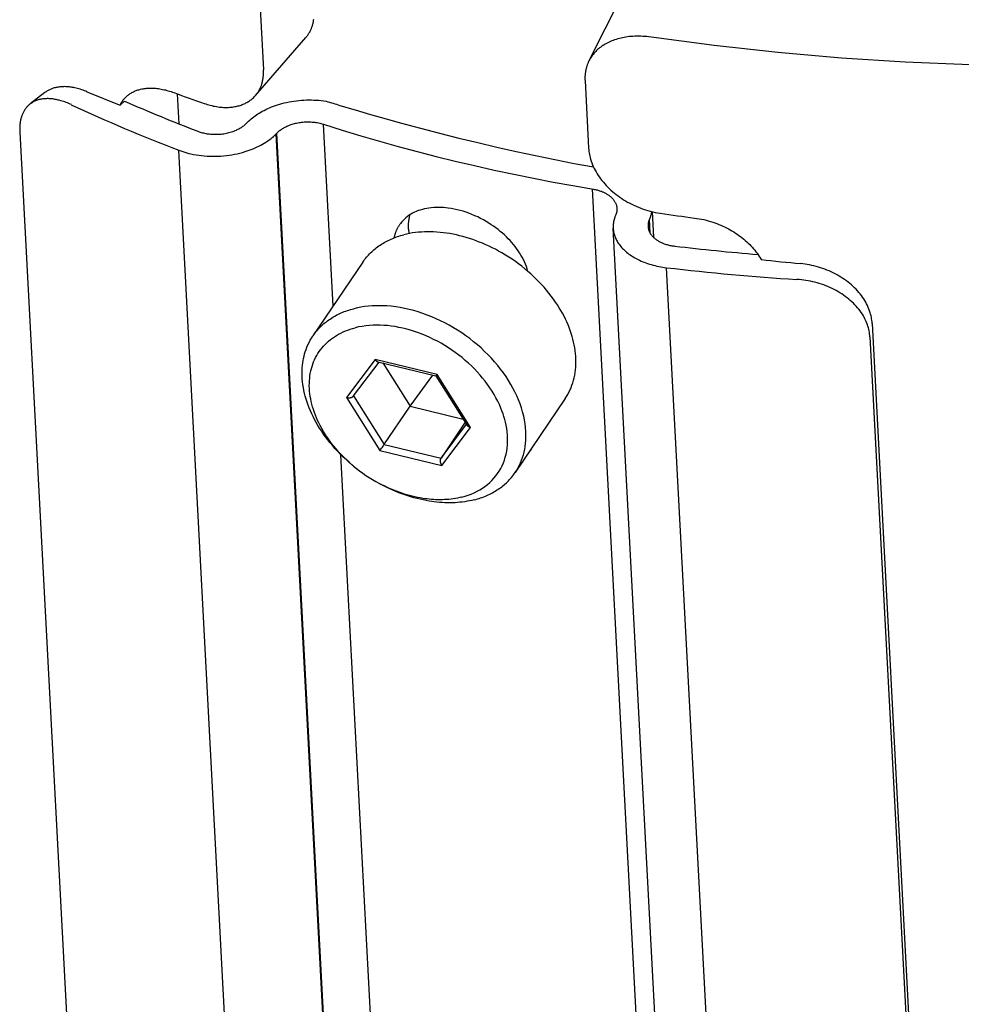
# Model space of a CAD drawing. Extents: x 0 to 1189, y 0 to 841.
# Tile 7 of 76: x 116 to 134, y 138 to 157. Entities that reach past the tile are written whole.
import ezdxf

# ---------------------------------------------------------------- set-up
doc = ezdxf.new("R2010")
doc.units = 0
doc.header["$LTSCALE"] = 65.395
doc.layers.add('connessioni_resistenze_BL7', color=7, linetype='CONTINUOUS')

# ---------------------------------------------------------------- blocks, each defined once
blk = doc.blocks.new('CONNESSIONI_RESISTENZE_BL7', base_point=(128.078, 185.895))
at = {"layer": 'connessioni_resistenze_BL7', "color": 2, "linetype": 'CONTINUOUS'}
for p, q in [((127.618, 157.928), (126.968, 156.633)), ((120.361, 157.813), (120.433, 156.453)), ((120.273, 155.937), (121.284, 157.101)), ((126.889, 156.24), (126.961, 154.88)), ((116.047, 155.997), (115.75, 155.769)), ((118.739, 155.367), (118.707, 155.97)), ((117.642, 155.826), (117.555, 155.742)), ((120.096, 155.384), (120.109, 155.397)), ((121.831, 151.706), (121.637, 155.362)), ((115.541, 155.202), (117.11, 125.545)), ((120.688, 155.169), (120.702, 155.183)), ((122.373, 123.336), (120.688, 155.169)), ((122.386, 123.35), (120.702, 155.183)), ((120.417, 123.007), (118.732, 154.84)), ((128.727, 122.227), (127.042, 154.06)), ((127.507, 153.543), (127.501, 153.527)), ((128.235, 153.604), (128.262, 153.091)), ((128.183, 153.452), (128.177, 153.436)), ((128.19, 153.184), (128.177, 153.436)), ((128.198, 153.17), (128.183, 153.452)), ((123.346, 153.252), (123.351, 153.163)), ((129.139, 121.438), (127.455, 153.271)), ((122.429, 152.592), (121.426, 151.108)), ((130.211, 120.646), (128.527, 152.479)), ((132.653, 151.36), (134.222, 121.704)), ((132.609, 151.089), (134.178, 121.432)), ((122.674, 150.635), (122.101, 149.871)), ((122.242, 149.902), (122.753, 150.583)), ((123.919, 150.336), (122.674, 150.635)), ((122.729, 150.589), (123.896, 150.307)), ((122.828, 150.565), (123.376, 149.695)), ((123.376, 149.695), (123.832, 150.323)), ((123.913, 150.328), (123.908, 150.321)), ((123.919, 150.336), (123.913, 150.328)), ((124.59, 149.271), (123.919, 150.336)), ((123.896, 150.307), (124.524, 149.311)), ((123.897, 150.308), (123.897, 150.308)), ((122.101, 149.871), (122.771, 148.807)), ((122.243, 149.904), (122.858, 148.928)), ((126.489, 149.849), (125.486, 148.365)), ((123.376, 149.695), (124.444, 149.438)), ((124.485, 149.373), (123.999, 148.654)), ((123.999, 148.654), (124.51, 149.334)), ((124.016, 148.507), (124.59, 149.271)), ((122.771, 148.807), (124.016, 148.507)), ((122.806, 148.854), (122.822, 148.876)), ((122.822, 148.876), (122.836, 148.897)), ((122.858, 148.928), (123.999, 148.654)), ((123.141, 126.947), (121.988, 148.723))]:
    blk.add_line(p, q, dxfattribs=at)
for points in [[(147.555, 157.6), (146.284, 157.367), (145.008, 157.163), (143.727, 156.988), (142.43, 156.84), (141.131, 156.72), (139.829, 156.629), (138.525, 156.567), (137.223, 156.534), (135.921, 156.53), (134.619, 156.555), (133.318, 156.608), (132.036, 156.69), (130.757, 156.801), (129.481, 156.941)], [(121.284, 157.101), (121.294, 157.113), (121.303, 157.125), (121.313, 157.137), (121.322, 157.149), (121.33, 157.161), (121.339, 157.174), (121.347, 157.187), (121.354, 157.2), (121.362, 157.213), (121.369, 157.227), (121.376, 157.241), (121.383, 157.255), (121.389, 157.269), (121.395, 157.284), (121.401, 157.298), (121.406, 157.313), (121.411, 157.327), (121.416, 157.342), (121.421, 157.358), (121.425, 157.373), (121.429, 157.389), (121.432, 157.405), (121.436, 157.421), (121.438, 157.437), (121.441, 157.453), (121.443, 157.469)], [(129.481, 156.941), (128.169, 157.115), (128.13, 157.12), (128.09, 157.124), (128.05, 157.126), (128.01, 157.128), (127.97, 157.129), (127.93, 157.129), (127.891, 157.128), (127.851, 157.126), (127.811, 157.123), (127.777, 157.12), (127.744, 157.116), (127.711, 157.111), (127.678, 157.106), (127.645, 157.099), (127.612, 157.092), (127.579, 157.084), (127.547, 157.076), (127.515, 157.066), (127.483, 157.055), (127.452, 157.044), (127.425, 157.034), (127.399, 157.022), (127.373, 157.011), (127.347, 156.998), (127.321, 156.985), (127.296, 156.971), (127.273, 156.957), (127.25, 156.942), (127.227, 156.927), (127.205, 156.911), (127.183, 156.894), (127.162, 156.877), (127.142, 156.859), (127.123, 156.841), (127.104, 156.823), (127.086, 156.803), (127.068, 156.784), (127.051, 156.763), (127.036, 156.743), (127.02, 156.722), (127.006, 156.7), (126.992, 156.678), (126.98, 156.655), (126.968, 156.633)], [(120.273, 155.937), (120.282, 155.948), (120.291, 155.96), (120.3, 155.971), (120.309, 155.983), (120.317, 155.995), (120.325, 156.007), (120.333, 156.019), (120.34, 156.032), (120.348, 156.045), (120.355, 156.058), (120.361, 156.071), (120.368, 156.084), (120.374, 156.098), (120.38, 156.112), (120.385, 156.126), (120.391, 156.14), (120.395, 156.154), (120.4, 156.168), (120.405, 156.184), (120.409, 156.201), (120.413, 156.217), (120.417, 156.234), (120.42, 156.25), (120.423, 156.267), (120.426, 156.284), (120.428, 156.3), (120.43, 156.317), (120.432, 156.334), (120.433, 156.351), (120.434, 156.368), (120.434, 156.385), (120.434, 156.402), (120.434, 156.419), (120.434, 156.436), (120.433, 156.453)], [(126.968, 156.633), (126.961, 156.62), (126.955, 156.607), (126.95, 156.594), (126.944, 156.581), (126.939, 156.568), (126.934, 156.554), (126.929, 156.541), (126.925, 156.527), (126.92, 156.514), (126.916, 156.5), (126.913, 156.486), (126.909, 156.472), (126.906, 156.459), (126.903, 156.445), (126.9, 156.43), (126.898, 156.416), (126.896, 156.401), (126.894, 156.387), (126.892, 156.372), (126.89, 156.357), (126.889, 156.343), (126.888, 156.328), (126.888, 156.313), (126.887, 156.299), (126.887, 156.284), (126.887, 156.269), (126.888, 156.255), (126.889, 156.24)], [(116.89, 156.014), (116.864, 156.024), (116.837, 156.035), (116.811, 156.045), (116.784, 156.054), (116.756, 156.063), (116.729, 156.071), (116.701, 156.078), (116.674, 156.085), (116.646, 156.092), (116.623, 156.096), (116.6, 156.1), (116.578, 156.104), (116.555, 156.107), (116.532, 156.11), (116.509, 156.112), (116.486, 156.114), (116.463, 156.115), (116.44, 156.116), (116.417, 156.115), (116.398, 156.115), (116.379, 156.114), (116.361, 156.112), (116.342, 156.11), (116.323, 156.108), (116.305, 156.105), (116.286, 156.102), (116.268, 156.098), (116.25, 156.094), (116.232, 156.089), (116.214, 156.083), (116.199, 156.078), (116.184, 156.073), (116.169, 156.067), (116.154, 156.061), (116.14, 156.054), (116.125, 156.047), (116.112, 156.04), (116.098, 156.032), (116.085, 156.024), (116.072, 156.015), (116.059, 156.006), (116.047, 155.997)], [(117.675, 155.911), (117.688, 155.924), (117.702, 155.935), (117.716, 155.947), (117.73, 155.958), (117.745, 155.968), (117.76, 155.978), (117.775, 155.988), (117.791, 155.997), (117.808, 156.006), (117.824, 156.014), (117.841, 156.022), (117.858, 156.029), (117.875, 156.036), (117.893, 156.043), (117.912, 156.049), (117.93, 156.055), (117.949, 156.06), (117.967, 156.064), (117.991, 156.07), (118.015, 156.074), (118.039, 156.078), (118.063, 156.081), (118.087, 156.083), (118.113, 156.085), (118.14, 156.086), (118.166, 156.087), (118.192, 156.086), (118.219, 156.086), (118.245, 156.084), (118.271, 156.082), (118.298, 156.079), (118.324, 156.076), (118.35, 156.072), (118.379, 156.067), (118.408, 156.061), (118.437, 156.055), (118.465, 156.049), (118.494, 156.041), (118.522, 156.033), (118.55, 156.025), (118.578, 156.016), (118.606, 156.007), (118.633, 155.997)], [(116.576, 155.754), (116.55, 155.766), (116.524, 155.777), (116.497, 155.788), (116.471, 155.798), (116.444, 155.808), (116.417, 155.817), (116.39, 155.826), (116.363, 155.834), (116.335, 155.842), (116.313, 155.847), (116.291, 155.852), (116.269, 155.857), (116.247, 155.861), (116.224, 155.865), (116.202, 155.868), (116.179, 155.871), (116.156, 155.873), (116.134, 155.874), (116.111, 155.875), (116.093, 155.875), (116.074, 155.874), (116.056, 155.874), (116.038, 155.873), (116.02, 155.871), (116.002, 155.869), (115.984, 155.866), (115.966, 155.863), (115.948, 155.859), (115.93, 155.855), (115.913, 155.85), (115.898, 155.846), (115.883, 155.841), (115.869, 155.835), (115.854, 155.829), (115.84, 155.823), (115.826, 155.816), (115.813, 155.809), (115.8, 155.802), (115.787, 155.794), (115.774, 155.786), (115.762, 155.777), (115.75, 155.769)], [(117.555, 155.742), (117.559, 155.751), (117.563, 155.76), (117.567, 155.768), (117.572, 155.777), (117.577, 155.785), (117.582, 155.793), (117.586, 155.801), (117.592, 155.809), (117.597, 155.817), (117.602, 155.825), (117.608, 155.833), (117.613, 155.841), (117.619, 155.848), (117.625, 155.856), (117.631, 155.863), (117.637, 155.87), (117.643, 155.877), (117.649, 155.884), (117.656, 155.891), (117.662, 155.898), (117.669, 155.905), (117.675, 155.911)], [(119.245, 155.778), (119.275, 155.768), (119.305, 155.759), (119.335, 155.75), (119.365, 155.742), (119.396, 155.734), (119.426, 155.727), (119.457, 155.721), (119.488, 155.716), (119.519, 155.711), (119.55, 155.707), (119.576, 155.704), (119.602, 155.702), (119.628, 155.7), (119.654, 155.699), (119.68, 155.699), (119.706, 155.699), (119.732, 155.7), (119.758, 155.701), (119.784, 155.704), (119.81, 155.706), (119.835, 155.71), (119.857, 155.714), (119.879, 155.718), (119.901, 155.722), (119.922, 155.728), (119.943, 155.733), (119.965, 155.74), (119.985, 155.746), (120.005, 155.754), (120.024, 155.761), (120.044, 155.77), (120.063, 155.779), (120.082, 155.788), (120.1, 155.798), (120.118, 155.808), (120.135, 155.819), (120.152, 155.83), (120.169, 155.842), (120.185, 155.854), (120.201, 155.867), (120.216, 155.88), (120.231, 155.894), (120.245, 155.908), (120.259, 155.922), (120.273, 155.937)], [(115.75, 155.769), (115.739, 155.76), (115.728, 155.751), (115.718, 155.741), (115.708, 155.732), (115.698, 155.722), (115.688, 155.712), (115.679, 155.701), (115.67, 155.69), (115.661, 155.679), (115.653, 155.668), (115.645, 155.656), (115.636, 155.643), (115.629, 155.631), (115.621, 155.618), (115.614, 155.605), (115.608, 155.592), (115.601, 155.578), (115.596, 155.565), (115.59, 155.551), (115.585, 155.537), (115.579, 155.522), (115.574, 155.507), (115.57, 155.491), (115.565, 155.476), (115.561, 155.46), (115.558, 155.444), (115.555, 155.428), (115.552, 155.413), (115.549, 155.397), (115.547, 155.381), (115.545, 155.361), (115.543, 155.341), (115.541, 155.321), (115.54, 155.301), (115.54, 155.281), (115.539, 155.261), (115.54, 155.242), (115.54, 155.222), (115.541, 155.202)], [(120.109, 155.397), (120.133, 155.421), (120.158, 155.445), (120.184, 155.467), (120.21, 155.489), (120.237, 155.51), (120.264, 155.53), (120.292, 155.55), (120.321, 155.568), (120.35, 155.586), (120.379, 155.604), (120.409, 155.621), (120.445, 155.64), (120.482, 155.658), (120.52, 155.676), (120.557, 155.692), (120.596, 155.708), (120.636, 155.723), (120.677, 155.737), (120.718, 155.751), (120.759, 155.764), (120.801, 155.775), (120.849, 155.788), (120.898, 155.799), (120.947, 155.809), (120.996, 155.818), (121.046, 155.826), (121.095, 155.832), (121.145, 155.838), (121.195, 155.842), (121.245, 155.845), (121.295, 155.848), (121.345, 155.849), (121.395, 155.849), (121.445, 155.847), (121.495, 155.845), (121.545, 155.841), (121.595, 155.837), (121.644, 155.831), (121.694, 155.824)], [(121.966, 155.74), (122.274, 155.647), (122.584, 155.556), (122.894, 155.468), (123.205, 155.382), (123.586, 155.279), (123.969, 155.18), (124.353, 155.084), (124.737, 154.991), (125.122, 154.901), (125.508, 154.815), (125.895, 154.732), (126.282, 154.652), (126.67, 154.575), (127.058, 154.502)], [(119.118, 155.219), (119.14, 155.211), (119.162, 155.204), (119.184, 155.197), (119.207, 155.191), (119.229, 155.185), (119.252, 155.18), (119.275, 155.175), (119.298, 155.171), (119.321, 155.168), (119.345, 155.165), (119.368, 155.163), (119.395, 155.16), (119.422, 155.159), (119.449, 155.158), (119.476, 155.158), (119.504, 155.159), (119.531, 155.16), (119.558, 155.162), (119.585, 155.164), (119.612, 155.167), (119.638, 155.171), (119.664, 155.176), (119.69, 155.18), (119.715, 155.186), (119.741, 155.192), (119.766, 155.199), (119.791, 155.207), (119.816, 155.215), (119.84, 155.224), (119.865, 155.233), (119.889, 155.244), (119.906, 155.252), (119.924, 155.26), (119.941, 155.269), (119.958, 155.279), (119.974, 155.288), (119.991, 155.298), (120.007, 155.309), (120.022, 155.32), (120.038, 155.332), (120.053, 155.344), (120.067, 155.356), (120.081, 155.369)], [(120.702, 155.183), (120.715, 155.196), (120.728, 155.208), (120.742, 155.22), (120.756, 155.232), (120.771, 155.243), (120.786, 155.254), (120.802, 155.264), (120.817, 155.274), (120.833, 155.284), (120.849, 155.293), (120.866, 155.302), (120.882, 155.31), (120.903, 155.32), (120.924, 155.329), (120.945, 155.338), (120.967, 155.346), (120.989, 155.354), (121.01, 155.361), (121.032, 155.368), (121.055, 155.374), (121.077, 155.379), (121.099, 155.384), (121.122, 155.389), (121.148, 155.393), (121.174, 155.397), (121.2, 155.401), (121.227, 155.404), (121.253, 155.406), (121.28, 155.407), (121.306, 155.408), (121.333, 155.408), (121.36, 155.408), (121.386, 155.407), (121.412, 155.405), (121.437, 155.403), (121.463, 155.4), (121.488, 155.397), (121.513, 155.393), (121.538, 155.388), (121.563, 155.383), (121.588, 155.377), (121.613, 155.37), (121.637, 155.362)], [(121.637, 155.362), (122.011, 155.244), (122.386, 155.13), (122.763, 155.021), (123.14, 154.915), (123.519, 154.813), (123.899, 154.715), (124.279, 154.621), (124.672, 154.529), (125.065, 154.441), (125.459, 154.357), (125.854, 154.276), (126.249, 154.2), (126.645, 154.128)], [(118.732, 154.84), (118.772, 154.825), (118.813, 154.811), (118.854, 154.799), (118.895, 154.787), (118.937, 154.776), (118.978, 154.766), (119.031, 154.755), (119.085, 154.746), (119.138, 154.738), (119.192, 154.731), (119.246, 154.726), (119.301, 154.722), (119.356, 154.719), (119.412, 154.718), (119.468, 154.718), (119.523, 154.72), (119.579, 154.722), (119.634, 154.727), (119.689, 154.733), (119.745, 154.74), (119.799, 154.748), (119.853, 154.758), (119.906, 154.769), (119.959, 154.782), (120.012, 154.795), (120.064, 154.811), (120.106, 154.824), (120.147, 154.838), (120.187, 154.853), (120.228, 154.869), (120.267, 154.886), (120.307, 154.904), (120.343, 154.922), (120.379, 154.941), (120.415, 154.96), (120.45, 154.981), (120.484, 155.003), (120.518, 155.025), (120.548, 155.047), (120.578, 155.07), (120.607, 155.093), (120.635, 155.117), (120.662, 155.143), (120.688, 155.169)], [(126.961, 154.88), (126.963, 154.848), (126.966, 154.816), (126.971, 154.784), (126.976, 154.753), (126.983, 154.722), (126.991, 154.691), (126.999, 154.66), (127.011, 154.622), (127.024, 154.584), (127.039, 154.547), (127.055, 154.511), (127.072, 154.475), (127.09, 154.44), (127.11, 154.403), (127.132, 154.367), (127.155, 154.331), (127.178, 154.297), (127.203, 154.262), (127.229, 154.229), (127.257, 154.195), (127.286, 154.161), (127.316, 154.129), (127.346, 154.097), (127.378, 154.066), (127.41, 154.036), (127.445, 154.006), (127.48, 153.977), (127.515, 153.948), (127.552, 153.921), (127.589, 153.894), (127.626, 153.868), (127.665, 153.843), (127.705, 153.819), (127.745, 153.796), (127.786, 153.774), (127.827, 153.753), (127.869, 153.732), (127.914, 153.712), (127.961, 153.692), (128.008, 153.674), (128.055, 153.657), (128.103, 153.641), (128.151, 153.626), (128.199, 153.613), (128.248, 153.601), (128.297, 153.59), (128.346, 153.581), (128.396, 153.573)], [(126.645, 154.128), (127.06, 154.056), (127.078, 154.053), (127.096, 154.049), (127.114, 154.045), (127.131, 154.041), (127.149, 154.036), (127.166, 154.03), (127.183, 154.025), (127.2, 154.019), (127.218, 154.013), (127.234, 154.006), (127.248, 154), (127.262, 153.994), (127.275, 153.988), (127.289, 153.981), (127.302, 153.974), (127.315, 153.967), (127.328, 153.959), (127.34, 153.952), (127.353, 153.943), (127.365, 153.935), (127.377, 153.926), (127.389, 153.917), (127.399, 153.909), (127.409, 153.9), (127.419, 153.891), (127.428, 153.882), (127.438, 153.872), (127.447, 153.862), (127.455, 153.853), (127.463, 153.843), (127.47, 153.833), (127.477, 153.823), (127.484, 153.812), (127.49, 153.802), (127.496, 153.791), (127.501, 153.781), (127.506, 153.77), (127.511, 153.76), (127.515, 153.749), (127.518, 153.737), (127.522, 153.726), (127.524, 153.715), (127.526, 153.704), (127.528, 153.693), (127.529, 153.682), (127.53, 153.671)], [(125.742, 152.405), (125.728, 152.454), (125.711, 152.502), (125.693, 152.55), (125.673, 152.597), (125.651, 152.644), (125.627, 152.689), (125.602, 152.734), (125.575, 152.778), (125.546, 152.821), (125.516, 152.864), (125.485, 152.905), (125.453, 152.945), (125.419, 152.985), (125.385, 153.023), (125.349, 153.061), (125.313, 153.097), (125.272, 153.136), (125.231, 153.173), (125.188, 153.209), (125.145, 153.244), (125.1, 153.278), (125.054, 153.311), (125.007, 153.343), (124.96, 153.374), (124.905, 153.407), (124.849, 153.439), (124.793, 153.469), (124.735, 153.498), (124.677, 153.524), (124.618, 153.549), (124.558, 153.573), (124.5, 153.593), (124.442, 153.612), (124.384, 153.629), (124.324, 153.644), (124.265, 153.657), (124.205, 153.668), (124.144, 153.677), (124.096, 153.683), (124.047, 153.687), (123.998, 153.689), (123.949, 153.691), (123.901, 153.69), (123.852, 153.688), (123.803, 153.684), (123.755, 153.678), (123.711, 153.671), (123.667, 153.662), (123.624, 153.651), (123.581, 153.638), (123.541, 153.625), (123.501, 153.609), (123.463, 153.592), (123.425, 153.573), (123.39, 153.553), (123.356, 153.532), (123.323, 153.508), (123.292, 153.483), (123.263, 153.457), (123.235, 153.43), (123.209, 153.4), (123.184, 153.37)], [(123.346, 153.252), (123.345, 153.264), (123.345, 153.277), (123.345, 153.29), (123.345, 153.303), (123.345, 153.316), (123.345, 153.329), (123.345, 153.342), (123.346, 153.354), (123.347, 153.367), (123.348, 153.38), (123.349, 153.393), (123.35, 153.406), (123.352, 153.419), (123.354, 153.432), (123.356, 153.445), (123.358, 153.458), (123.36, 153.471), (123.363, 153.483), (123.365, 153.496), (123.368, 153.509), (123.371, 153.521), (123.375, 153.534), (123.378, 153.546)], [(127.49, 153.5), (127.487, 153.49), (127.484, 153.481), (127.481, 153.472), (127.478, 153.462), (127.475, 153.453), (127.473, 153.443), (127.47, 153.434), (127.468, 153.424), (127.466, 153.415), (127.464, 153.405), (127.462, 153.395), (127.461, 153.386), (127.459, 153.376), (127.458, 153.367), (127.457, 153.357), (127.456, 153.348), (127.455, 153.338), (127.455, 153.329), (127.455, 153.319), (127.454, 153.309), (127.454, 153.3), (127.454, 153.29), (127.455, 153.281), (127.455, 153.271)], [(127.53, 153.671), (127.53, 153.666), (127.531, 153.661), (127.531, 153.657), (127.531, 153.652), (127.531, 153.647), (127.53, 153.643), (127.53, 153.638), (127.53, 153.633), (127.529, 153.628), (127.529, 153.624), (127.528, 153.619), (127.527, 153.614), (127.527, 153.61), (127.526, 153.605), (127.525, 153.6), (127.524, 153.596), (127.523, 153.591), (127.522, 153.586), (127.521, 153.582), (127.519, 153.577), (127.518, 153.573), (127.517, 153.568), (127.515, 153.564), (127.514, 153.559)], [(128.225, 153.607), (128.224, 153.599), (128.223, 153.591), (128.222, 153.583), (128.22, 153.575), (128.219, 153.568), (128.217, 153.56), (128.216, 153.552), (128.214, 153.544), (128.212, 153.536), (128.21, 153.528), (128.207, 153.52), (128.205, 153.513), (128.203, 153.505), (128.2, 153.497), (128.198, 153.489), (128.195, 153.482), (128.192, 153.474), (128.189, 153.467), (128.186, 153.459), (128.183, 153.452)], [(123.184, 153.37), (123.177, 153.36), (123.17, 153.35), (123.163, 153.34), (123.156, 153.33), (123.149, 153.32), (123.143, 153.309), (123.137, 153.299), (123.131, 153.288), (123.125, 153.277), (123.119, 153.266), (123.114, 153.255), (123.108, 153.244), (123.103, 153.233), (123.098, 153.221), (123.093, 153.21), (123.089, 153.198), (123.084, 153.186), (123.08, 153.174), (123.076, 153.162), (123.072, 153.15), (123.069, 153.138), (123.065, 153.126), (123.062, 153.114), (123.059, 153.102), (123.056, 153.09), (123.054, 153.077)], [(128.177, 153.436), (128.175, 153.431), (128.173, 153.427), (128.171, 153.422), (128.17, 153.417), (128.168, 153.412), (128.167, 153.407), (128.165, 153.402), (128.164, 153.397), (128.162, 153.392), (128.161, 153.388), (128.16, 153.383), (128.159, 153.377), (128.158, 153.372), (128.157, 153.368), (128.156, 153.363), (128.156, 153.358), (128.155, 153.353), (128.155, 153.348), (128.154, 153.343), (128.154, 153.338), (128.154, 153.333), (128.154, 153.328), (128.154, 153.323), (128.154, 153.318), (128.154, 153.313), (128.154, 153.308)], [(128.154, 153.308), (128.155, 153.296), (128.156, 153.284), (128.158, 153.272), (128.161, 153.261), (128.164, 153.249), (128.167, 153.238), (128.17, 153.227), (128.174, 153.217), (128.178, 153.208), (128.183, 153.198), (128.188, 153.188), (128.193, 153.179), (128.198, 153.17), (128.205, 153.159), (128.213, 153.148), (128.221, 153.137), (128.229, 153.127), (128.238, 153.116), (128.247, 153.107), (128.257, 153.096), (128.267, 153.086), (128.278, 153.077), (128.288, 153.067), (128.3, 153.058), (128.311, 153.05), (128.324, 153.04), (128.337, 153.032), (128.351, 153.023), (128.365, 153.015), (128.379, 153.007), (128.393, 152.999), (128.407, 152.992), (128.422, 152.985), (128.436, 152.979), (128.451, 152.972), (128.466, 152.966), (128.481, 152.961), (128.499, 152.954), (128.518, 152.948), (128.537, 152.943), (128.556, 152.938), (128.575, 152.933), (128.594, 152.928), (128.613, 152.924), (128.632, 152.921), (128.651, 152.918), (128.671, 152.915), (128.69, 152.912)], [(129.09, 153.477), (129.136, 153.47), (129.182, 153.462), (129.228, 153.454), (129.274, 153.444), (129.319, 153.433), (129.364, 153.421), (129.408, 153.408), (129.453, 153.393), (129.497, 153.378), (129.537, 153.364), (129.576, 153.348), (129.615, 153.332), (129.654, 153.315), (129.692, 153.297), (129.73, 153.279), (129.767, 153.259), (129.804, 153.239), (129.84, 153.218), (129.876, 153.197), (129.91, 153.175), (129.944, 153.152), (129.978, 153.129), (130.011, 153.105), (130.043, 153.08), (130.075, 153.054), (130.106, 153.028), (130.136, 153.001), (130.166, 152.973), (130.195, 152.944), (130.221, 152.917), (130.247, 152.889), (130.272, 152.86), (130.297, 152.831), (130.32, 152.8), (130.343, 152.77), (130.364, 152.738), (130.385, 152.707), (130.405, 152.674), (130.423, 152.641)], [(122.429, 152.592), (122.446, 152.617), (122.464, 152.641), (122.483, 152.665), (122.502, 152.689), (122.521, 152.712), (122.541, 152.734), (122.562, 152.756), (122.583, 152.778), (122.606, 152.799), (122.628, 152.82), (122.651, 152.84), (122.675, 152.86), (122.699, 152.879), (122.724, 152.897), (122.749, 152.915), (122.774, 152.933), (122.801, 152.95), (122.828, 152.967), (122.855, 152.983), (122.883, 152.998), (122.911, 153.013), (122.94, 153.028), (122.968, 153.041), (122.997, 153.054), (123.028, 153.067), (123.059, 153.08), (123.09, 153.091), (123.122, 153.103), (123.153, 153.113), (123.185, 153.123), (123.217, 153.132), (123.249, 153.14)], [(125.742, 152.406), (125.681, 152.457), (125.619, 152.507), (125.555, 152.555), (125.491, 152.602), (125.425, 152.648), (125.358, 152.692), (125.291, 152.734), (125.222, 152.775), (125.152, 152.814), (125.09, 152.848), (125.026, 152.88), (124.962, 152.911), (124.897, 152.941), (124.832, 152.969), (124.767, 152.995), (124.702, 153.02), (124.636, 153.044), (124.57, 153.066), (124.503, 153.086), (124.438, 153.105), (124.372, 153.122), (124.306, 153.137), (124.24, 153.151), (124.174, 153.163), (124.109, 153.173), (124.045, 153.182), (123.98, 153.189), (123.915, 153.195), (123.85, 153.198), (123.79, 153.2), (123.729, 153.2), (123.668, 153.199), (123.608, 153.196), (123.547, 153.191), (123.487, 153.185), (123.427, 153.177), (123.367, 153.166), (123.308, 153.154), (123.249, 153.14)], [(127.455, 153.271), (127.457, 153.247), (127.46, 153.223), (127.463, 153.2), (127.468, 153.176), (127.474, 153.153), (127.481, 153.13), (127.488, 153.11), (127.495, 153.09), (127.504, 153.07), (127.513, 153.051), (127.522, 153.032), (127.532, 153.013), (127.543, 152.994), (127.558, 152.972), (127.573, 152.95), (127.588, 152.929), (127.605, 152.908), (127.622, 152.888), (127.64, 152.868), (127.66, 152.848), (127.681, 152.828), (127.702, 152.808), (127.724, 152.79), (127.746, 152.772), (127.769, 152.754), (127.794, 152.736), (127.82, 152.719), (127.846, 152.702), (127.873, 152.686), (127.9, 152.671), (127.927, 152.656), (127.956, 152.641), (127.986, 152.627), (128.017, 152.613), (128.047, 152.6), (128.078, 152.588), (128.109, 152.577), (128.146, 152.564), (128.183, 152.552), (128.22, 152.54), (128.258, 152.53), (128.296, 152.52), (128.334, 152.512), (128.373, 152.504), (128.411, 152.497), (128.45, 152.49), (128.488, 152.484), (128.527, 152.479)], [(132.653, 151.36), (132.651, 151.391), (132.647, 151.422), (132.643, 151.453), (132.638, 151.484), (132.631, 151.514), (132.623, 151.545), (132.615, 151.575), (132.603, 151.611), (132.59, 151.647), (132.576, 151.682), (132.56, 151.717), (132.543, 151.751), (132.525, 151.785), (132.505, 151.819), (132.484, 151.853), (132.461, 151.887), (132.438, 151.919), (132.413, 151.951), (132.387, 151.982), (132.36, 152.014), (132.331, 152.045), (132.301, 152.075), (132.27, 152.104), (132.239, 152.132), (132.207, 152.16), (132.173, 152.187), (132.137, 152.214), (132.102, 152.24), (132.065, 152.264), (132.028, 152.288), (131.991, 152.311), (131.951, 152.334), (131.911, 152.355), (131.871, 152.376), (131.83, 152.395), (131.789, 152.414), (131.747, 152.431), (131.704, 152.448), (131.661, 152.464), (131.618, 152.478), (131.574, 152.492), (131.53, 152.504), (131.486, 152.516), (131.441, 152.526), (131.397, 152.535), (131.352, 152.543), (131.307, 152.55), (131.262, 152.556), (131.217, 152.561)], [(126.489, 149.849), (126.517, 149.891), (126.543, 149.935), (126.566, 149.98), (126.588, 150.026), (126.609, 150.072), (126.627, 150.12), (126.644, 150.169), (126.658, 150.22), (126.671, 150.27), (126.682, 150.321), (126.691, 150.373), (126.697, 150.425), (126.703, 150.48), (126.706, 150.534), (126.707, 150.589), (126.706, 150.645), (126.703, 150.699), (126.699, 150.754), (126.692, 150.812), (126.684, 150.87), (126.673, 150.928), (126.661, 150.985), (126.647, 151.042), (126.631, 151.098), (126.613, 151.158), (126.593, 151.217), (126.571, 151.275), (126.548, 151.332), (126.523, 151.389), (126.497, 151.446), (126.468, 151.505), (126.437, 151.563), (126.405, 151.62), (126.371, 151.676), (126.336, 151.732), (126.299, 151.787), (126.256, 151.849), (126.211, 151.91), (126.164, 151.97), (126.116, 152.029), (126.066, 152.086), (126.015, 152.143), (125.963, 152.198), (125.91, 152.252), (125.855, 152.304), (125.799, 152.356), (125.742, 152.406)], [(132.609, 151.089), (132.606, 151.12), (132.603, 151.151), (132.599, 151.182), (132.593, 151.212), (132.586, 151.243), (132.578, 151.273), (132.57, 151.303), (132.56, 151.334), (132.548, 151.365), (132.536, 151.395), (132.523, 151.425), (132.509, 151.454), (132.493, 151.483), (132.477, 151.511), (132.457, 151.546), (132.435, 151.579), (132.411, 151.612), (132.387, 151.644), (132.362, 151.675), (132.336, 151.705), (132.307, 151.736), (132.277, 151.766), (132.247, 151.795), (132.215, 151.823), (132.183, 151.85), (132.15, 151.877), (132.115, 151.903), (132.079, 151.928), (132.043, 151.953), (132.005, 151.976), (131.967, 151.999), (131.929, 152.02), (131.889, 152.041), (131.848, 152.062), (131.807, 152.081), (131.765, 152.099), (131.723, 152.116), (131.681, 152.132), (131.637, 152.147), (131.593, 152.161), (131.549, 152.174), (131.505, 152.186), (131.46, 152.197), (131.415, 152.207), (131.37, 152.216), (131.324, 152.223), (131.279, 152.23), (131.233, 152.236), (131.187, 152.24), (131.142, 152.244)], [(125.486, 148.365), (125.517, 148.412), (125.545, 148.46), (125.57, 148.509), (125.594, 148.56), (125.615, 148.612), (125.634, 148.666), (125.651, 148.721), (125.666, 148.776), (125.678, 148.832), (125.688, 148.888), (125.695, 148.948), (125.701, 149.008), (125.703, 149.067), (125.704, 149.127), (125.702, 149.187), (125.697, 149.266), (125.687, 149.344), (125.674, 149.423), (125.658, 149.5), (125.637, 149.583), (125.613, 149.666), (125.585, 149.747), (125.554, 149.827), (125.52, 149.906), (125.483, 149.984), (125.443, 150.061), (125.401, 150.136), (125.354, 150.215), (125.303, 150.293), (125.25, 150.368), (125.195, 150.442), (125.136, 150.517), (125.074, 150.59), (125.01, 150.661), (124.944, 150.731), (124.874, 150.799), (124.802, 150.866), (124.729, 150.93), (124.653, 150.993), (124.575, 151.054), (124.496, 151.112), (124.415, 151.168), (124.332, 151.222), (124.248, 151.274), (124.163, 151.323), (124.076, 151.369), (123.988, 151.413), (123.9, 151.454), (123.811, 151.492), (123.721, 151.528), (123.63, 151.561), (123.541, 151.59), (123.45, 151.616), (123.359, 151.64), (123.268, 151.661), (123.179, 151.678), (123.09, 151.692), (123, 151.703), (122.91, 151.71), (122.836, 151.714), (122.761, 151.716), (122.687, 151.715), (122.613, 151.712), (122.539, 151.706), (122.465, 151.698), (122.391, 151.687), (122.319, 151.673), (122.246, 151.656)], [(121.426, 151.108), (121.444, 151.133), (121.461, 151.157), (121.48, 151.181), (121.499, 151.204), (121.518, 151.227), (121.539, 151.25), (121.559, 151.272), (121.58, 151.293), (121.603, 151.315), (121.625, 151.335), (121.648, 151.356), (121.672, 151.375), (121.696, 151.394), (121.721, 151.413), (121.746, 151.431), (121.771, 151.448), (121.798, 151.466), (121.825, 151.483), (121.852, 151.499), (121.88, 151.514), (121.908, 151.529), (121.937, 151.543), (121.965, 151.557), (121.995, 151.57), (122.025, 151.583), (122.056, 151.596), (122.087, 151.607), (122.119, 151.618), (122.15, 151.629), (122.182, 151.638), (122.214, 151.648), (122.246, 151.656)], [(124.417, 147.871), (124.48, 147.888), (124.542, 147.909), (124.604, 147.932), (124.664, 147.958), (124.723, 147.987), (124.778, 148.017), (124.83, 148.05), (124.881, 148.085), (124.93, 148.123), (124.977, 148.164), (125.02, 148.206), (125.061, 148.25), (125.099, 148.297), (125.135, 148.345), (125.168, 148.395), (125.198, 148.448), (125.226, 148.502), (125.25, 148.557), (125.271, 148.614), (125.289, 148.672), (125.305, 148.733), (125.317, 148.795), (125.326, 148.857), (125.332, 148.92), (125.335, 148.983), (125.335, 149.05), (125.332, 149.117), (125.326, 149.184), (125.317, 149.25), (125.305, 149.316), (125.293, 149.374), (125.278, 149.431), (125.262, 149.488), (125.243, 149.546), (125.222, 149.603), (125.2, 149.66), (125.169, 149.73), (125.136, 149.799), (125.1, 149.867), (125.063, 149.934), (125.023, 150), (124.979, 150.067), (124.932, 150.134), (124.884, 150.198), (124.834, 150.261), (124.781, 150.323), (124.726, 150.385), (124.668, 150.446), (124.609, 150.505), (124.547, 150.562), (124.485, 150.618), (124.42, 150.672), (124.353, 150.725), (124.285, 150.776), (124.215, 150.825), (124.145, 150.872), (124.073, 150.917), (124, 150.96), (123.925, 151.001), (123.85, 151.04), (123.774, 151.077), (123.698, 151.11), (123.621, 151.142), (123.543, 151.171), (123.465, 151.198), (123.386, 151.223), (123.309, 151.245), (123.232, 151.264), (123.154, 151.281), (123.076, 151.295), (122.997, 151.306), (122.924, 151.315), (122.852, 151.32), (122.779, 151.324), (122.706, 151.325), (122.633, 151.323), (122.56, 151.319), (122.487, 151.312), (122.415, 151.301), (122.344, 151.288), (122.273, 151.272)], [(122.208, 148.522), (122.149, 148.572), (122.092, 148.623), (122.036, 148.676), (121.981, 148.73), (121.927, 148.786), (121.875, 148.842), (121.823, 148.9), (121.774, 148.959), (121.726, 149.02), (121.679, 149.081), (121.634, 149.144), (121.597, 149.199), (121.561, 149.255), (121.526, 149.312), (121.492, 149.37), (121.46, 149.429), (121.43, 149.488), (121.403, 149.545), (121.377, 149.603), (121.353, 149.661), (121.33, 149.72), (121.309, 149.78), (121.29, 149.84), (121.273, 149.897), (121.259, 149.955), (121.246, 150.013), (121.235, 150.071), (121.225, 150.13), (121.218, 150.189), (121.213, 150.245), (121.21, 150.3), (121.209, 150.356), (121.21, 150.412), (121.212, 150.468), (121.217, 150.524), (121.223, 150.569), (121.23, 150.614), (121.238, 150.658), (121.248, 150.702), (121.26, 150.746), (121.273, 150.79), (121.288, 150.833), (121.306, 150.881), (121.326, 150.928), (121.348, 150.975), (121.373, 151.02), (121.399, 151.065), (121.426, 151.108)], [(122.208, 148.522), (122.152, 148.571), (122.098, 148.622), (122.044, 148.674), (121.992, 148.727), (121.942, 148.782), (121.892, 148.838), (121.845, 148.896), (121.801, 148.951), (121.758, 149.008), (121.718, 149.066), (121.678, 149.125), (121.641, 149.186), (121.605, 149.247), (121.572, 149.309), (121.546, 149.361), (121.521, 149.413), (121.498, 149.466), (121.476, 149.519), (121.456, 149.573), (121.437, 149.628), (121.42, 149.683), (121.405, 149.739), (121.393, 149.79), (121.382, 149.842), (121.373, 149.895), (121.365, 149.947), (121.36, 150), (121.356, 150.053), (121.354, 150.106), (121.355, 150.158), (121.357, 150.208), (121.361, 150.258), (121.367, 150.307), (121.374, 150.356), (121.384, 150.404), (121.395, 150.451), (121.409, 150.497), (121.424, 150.543), (121.441, 150.587), (121.459, 150.63), (121.48, 150.673), (121.502, 150.714), (121.526, 150.755), (121.552, 150.794), (121.58, 150.832), (121.609, 150.869), (121.639, 150.904), (121.672, 150.939), (121.706, 150.972), (121.741, 151.003), (121.778, 151.034), (121.817, 151.063), (121.857, 151.091), (121.897, 151.117), (121.942, 151.142), (121.987, 151.166), (122.033, 151.188), (122.08, 151.208), (122.127, 151.227), (122.176, 151.243), (122.224, 151.258), (122.273, 151.272)], [(122.674, 150.635), (122.676, 150.633), (122.677, 150.631), (122.678, 150.63), (122.68, 150.628), (122.681, 150.626), (122.682, 150.624), (122.684, 150.622), (122.685, 150.62), (122.687, 150.618), (122.688, 150.616), (122.69, 150.615), (122.692, 150.613), (122.693, 150.611), (122.695, 150.61), (122.697, 150.608), (122.698, 150.606), (122.7, 150.605), (122.701, 150.604), (122.703, 150.603), (122.704, 150.601), (122.705, 150.6), (122.707, 150.599), (122.708, 150.598), (122.709, 150.598), (122.711, 150.597), (122.712, 150.596), (122.714, 150.595), (122.715, 150.594), (122.717, 150.593), (122.718, 150.593), (122.72, 150.592), (122.721, 150.591), (122.723, 150.591), (122.724, 150.59), (122.726, 150.589), (122.728, 150.589), (122.729, 150.589)], [(123.903, 150.315), (123.9, 150.311), (123.899, 150.31), (123.899, 150.31), (123.899, 150.31), (123.898, 150.309), (123.898, 150.309)], [(123.908, 150.321), (123.905, 150.318), (123.904, 150.316), (123.903, 150.315)], [(123.897, 150.308), (123.897, 150.308), (123.897, 150.307), (123.897, 150.307), (123.896, 150.307), (123.896, 150.307), (123.896, 150.307), (123.896, 150.307)], [(123.898, 150.309), (123.898, 150.309), (123.898, 150.308), (123.897, 150.308), (123.897, 150.308), (123.897, 150.308)], [(122.101, 149.871), (122.105, 149.87), (122.109, 149.869), (122.113, 149.869), (122.118, 149.868), (122.122, 149.867), (122.126, 149.867), (122.131, 149.867), (122.135, 149.866), (122.14, 149.866), (122.144, 149.866), (122.149, 149.866), (122.153, 149.866), (122.158, 149.866), (122.162, 149.867), (122.167, 149.867), (122.171, 149.868), (122.176, 149.869), (122.18, 149.869), (122.183, 149.87), (122.187, 149.871), (122.19, 149.872), (122.194, 149.873), (122.197, 149.874), (122.2, 149.875), (122.203, 149.876), (122.207, 149.877), (122.21, 149.878), (122.213, 149.88), (122.216, 149.882), (122.218, 149.883), (122.22, 149.884), (122.222, 149.885), (122.224, 149.886), (122.226, 149.888), (122.228, 149.889), (122.23, 149.89), (122.232, 149.892), (122.234, 149.893), (122.236, 149.895), (122.237, 149.897), (122.239, 149.898), (122.24, 149.9), (122.242, 149.902)], [(122.836, 148.897), (122.844, 148.908), (122.851, 148.918), (123.376, 149.695)], [(124.59, 149.271), (124.587, 149.272), (124.585, 149.273), (124.582, 149.273), (124.58, 149.274), (124.578, 149.275), (124.575, 149.275), (124.573, 149.276), (124.571, 149.277), (124.568, 149.278), (124.566, 149.279), (124.564, 149.28), (124.561, 149.281), (124.559, 149.282), (124.557, 149.283), (124.555, 149.284), (124.553, 149.285), (124.55, 149.287), (124.549, 149.288), (124.547, 149.289), (124.546, 149.29), (124.544, 149.291), (124.543, 149.292), (124.541, 149.293), (124.54, 149.294), (124.539, 149.295), (124.537, 149.296), (124.536, 149.297), (124.535, 149.298), (124.533, 149.3), (124.532, 149.301), (124.531, 149.302), (124.53, 149.303), (124.529, 149.305), (124.527, 149.306), (124.526, 149.308), (124.525, 149.309), (124.524, 149.311)], [(122.771, 148.807), (122.78, 148.819), (122.789, 148.831), (122.806, 148.854)], [(124.016, 148.507), (124.013, 148.511), (124.011, 148.515), (124.009, 148.519), (124.007, 148.523), (124.005, 148.527), (124.003, 148.531), (124.001, 148.535), (124, 148.539), (123.998, 148.543), (123.997, 148.547), (123.995, 148.552), (123.994, 148.556), (123.993, 148.561), (123.991, 148.565), (123.99, 148.569), (123.99, 148.574), (123.989, 148.579), (123.988, 148.583), (123.988, 148.587), (123.987, 148.59), (123.987, 148.594), (123.987, 148.597), (123.987, 148.601), (123.986, 148.604), (123.987, 148.608), (123.987, 148.612), (123.987, 148.615), (123.987, 148.619), (123.988, 148.622), (123.988, 148.625), (123.989, 148.627), (123.989, 148.629), (123.99, 148.632), (123.99, 148.634), (123.991, 148.636), (123.992, 148.639), (123.992, 148.641), (123.993, 148.643), (123.994, 148.645), (123.995, 148.647), (123.996, 148.65), (123.997, 148.652), (123.999, 148.654)], [(124.666, 147.816), (124.699, 147.825), (124.731, 147.834), (124.762, 147.844), (124.794, 147.854), (124.826, 147.865), (124.857, 147.877), (124.888, 147.889), (124.918, 147.902), (124.947, 147.915), (124.976, 147.929), (125.005, 147.943), (125.033, 147.958), (125.061, 147.974), (125.088, 147.99), (125.115, 148.007), (125.142, 148.024), (125.167, 148.041), (125.192, 148.059), (125.217, 148.078), (125.241, 148.097), (125.264, 148.117), (125.288, 148.137), (125.31, 148.158), (125.332, 148.179), (125.354, 148.201), (125.374, 148.223), (125.394, 148.245), (125.414, 148.268), (125.433, 148.292), (125.451, 148.315), (125.469, 148.34), (125.486, 148.365)], [(124.666, 147.816), (124.619, 147.805), (124.571, 147.795), (124.523, 147.786), (124.475, 147.778), (124.426, 147.772), (124.377, 147.766), (124.329, 147.762), (124.28, 147.759), (124.231, 147.757), (124.178, 147.756), (124.126, 147.757), (124.073, 147.758), (124.02, 147.761), (123.968, 147.765), (123.915, 147.77), (123.863, 147.776), (123.811, 147.783), (123.759, 147.791), (123.698, 147.801), (123.637, 147.814), (123.577, 147.827), (123.516, 147.842), (123.455, 147.858), (123.394, 147.876), (123.333, 147.895), (123.273, 147.915), (123.212, 147.937), (123.151, 147.96), (123.09, 147.985), (123.03, 148.011), (122.971, 148.037), (122.912, 148.065), (122.854, 148.095), (122.796, 148.125)], [(124.417, 147.871), (124.374, 147.861), (124.332, 147.852), (124.289, 147.844), (124.245, 147.837), (124.202, 147.831), (124.158, 147.826), (124.115, 147.823), (124.071, 147.82), (124.027, 147.818), (123.983, 147.818), (123.939, 147.818), (123.894, 147.819), (123.85, 147.821), (123.806, 147.824), (123.763, 147.828), (123.719, 147.833), (123.675, 147.839), (123.632, 147.845), (123.578, 147.854), (123.525, 147.864), (123.472, 147.876), (123.419, 147.888), (123.366, 147.902), (123.314, 147.916), (123.262, 147.932), (123.211, 147.949), (123.158, 147.967), (123.105, 147.987), (123.052, 148.007), (123, 148.029), (122.948, 148.051), (122.897, 148.075), (122.846, 148.1), (122.796, 148.125)]]:
    blk.add_lwpolyline(points, dxfattribs=at)
for centre, radius, start, end in [((132.625, 193.597), 40.745, 247.2828, 248.2914), ((133.56, 196.815), 43.462, 249.9129, 250.7696), ((130.521, 185.655), 32.994, 244.9961, 249.0643), ((130.86, 185.869), 32.822, 246.253, 249.0381), ((134.608, 197.189), 43.334, 252.6622, 253.0385), ((119.729, 155.739), 0.511, 313.6621, 315.9582), ((128.1, 153.278), 0.649, 157.409, 160.019), ((127.209, 153.667), 0.324, 337.4061, 340.5264), ((136.222, 207.488), 54.48, 261.7405, 262.4781), ((134.041, 198.004), 45.408, 263.2329, 265.3498), ((136.443, 208.328), 56.011, 263.8308, 264.6464), ((134.028, 198.861), 46.707, 263.2357, 266.4566), ((125.164, 149.24), 0.765, 317.7423, 329.3265), ((125.179, 149.23), 0.747, 329.3851, 334.3287), ((124.182, 150.818), 3.027, 229.3065, 230.0786), ((124.212, 150.854), 3.075, 230.0897, 241.8195), ((124.191, 150.816), 3.031, 241.8305, 242.6019)]:
    blk.add_arc(centre, radius, start, end, dxfattribs=at)

msp = doc.modelspace()

# ---------------------------------------------------------------- block references
at = {"layer": 'connessioni_resistenze_BL7'}
msp.add_blockref('CONNESSIONI_RESISTENZE_BL7', (128.078, 185.895), dxfattribs=at)

doc.saveas('drawing.dxf')
